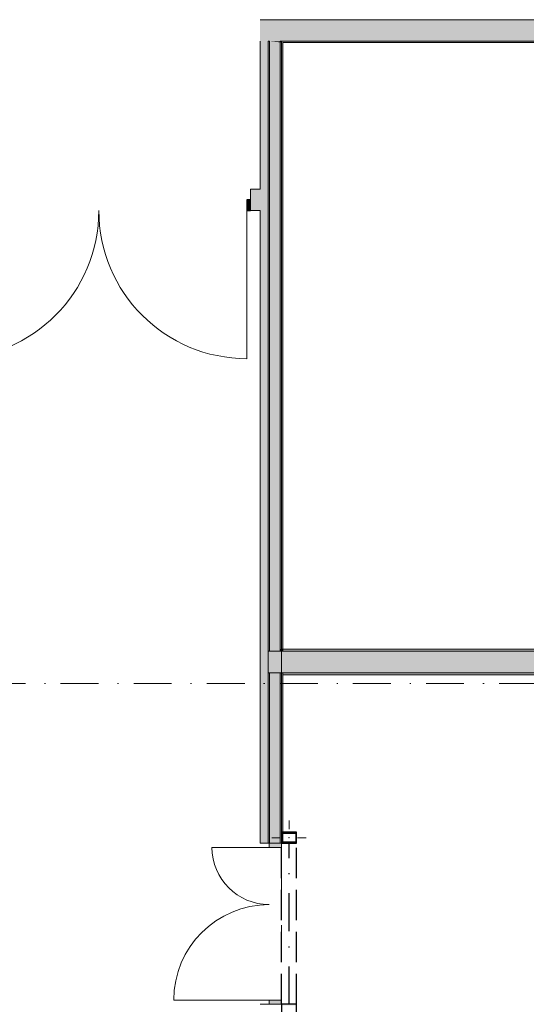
# Model space of a CAD drawing. Header units: millimetres. Extents: x 0 to 1184, y 0 to 836.
# Tile 11 of 61: x 183 to 230, y 690 to 781. Entities that reach past the tile are written whole.
import ezdxf
from ezdxf.xclip import XClip

# ---------------------------------------------------------------- set-up
doc = ezdxf.new("R2010")
doc.units = ezdxf.units.MM
doc.header["$MEASUREMENT"] = 0
doc.header["$XCLIPFRAME"] = 0
for name, pattern in [('Невидимая', [3.912222, 2.822222, -1.09]), ('Штриховая', [5.644444, 2.822222, -2.822222]), ('Штрихпунктирная', [6.702778, 3.527778, -1.763889, 0, -1.411111])]:
    doc.linetypes.add(name, pattern=pattern)
for name, color, linetype in [('Конструктив - ГКЛ', 7, 'Continuous'), ('Конструктив - Стена сущ для Кладочного плана', 7, 'Continuous'), ('Конструктив - Стены Блок 200 нов', 7, 'Continuous'), ('Конструктив - Стены Внутр сущ.', 7, 'Continuous'), ('УЛИЦА_Стойки стропильные', 7, 'Continuous'), ('Элемент Модели - Зона', 7, 'Continuous'), ('Элемент Модели - Оси', 7, 'Continuous')]:
    doc.layers.add(name, color=color, linetype=linetype)

# ---------------------------------------------------------------- blocks, each defined once
blk = doc.blocks.new('Чертеж_4_4', base_point=(-278.479, 89.564))
at = {"layer": 'Конструктив - ГКЛ', "linetype": 'Continuous', "lineweight": 0, "true_color": 0x000000}
for points in [[(206.396, 779.314), (206.271, 779.314), (206.396, 779.302)], [(206.396, 722.564), (206.396, 779.302), (206.271, 779.314), (206.271, 722.564)], [(206.396, 779.302), (207.396, 779.206), (207.396, 779.314), (206.396, 779.314)], [(207.396, 722.564), (207.396, 779.206), (206.396, 779.302), (206.396, 722.564)], [(207.396, 779.206), (207.521, 779.194), (207.521, 779.314), (207.396, 779.314)], [(207.521, 779.194), (207.396, 779.206), (207.396, 779.194)], [(207.521, 722.814), (207.521, 779.194), (207.396, 779.194), (207.396, 722.814)], [(207.641, 722.814), (207.641, 779.194), (207.521, 779.194), (207.521, 722.814)], [(207.571, 779.194), (242.371, 779.194), (242.371, 779.314), (207.571, 779.314)], [(207.521, 722.564), (207.521, 722.764), (207.396, 722.764), (207.396, 722.564)], [(207.641, 722.564), (207.641, 722.764), (207.521, 722.764), (207.521, 722.564)], [(206.271, 720.564), (206.271, 704.716), (206.396, 704.716), (206.396, 720.564)], [(206.396, 720.564), (206.396, 704.716), (207.396, 704.716), (207.396, 720.564)], [(207.396, 720.564), (207.396, 704.716), (207.521, 704.716), (207.521, 720.564)], [(207.521, 720.564), (207.521, 705.716), (207.641, 705.716), (207.641, 720.564)], [(207.601, 704.796), (207.641, 704.796), (207.641, 705.636), (207.601, 705.636)]]:
    blk.add_hatch(color=18, dxfattribs=at).paths.add_polyline_path(points)
at = {"layer": 'Конструктив - Стена сущ для Кладочного плана', "linetype": 'Continuous', "lineweight": 0, "true_color": 0x000000}
blk.add_hatch(color=18, dxfattribs=at).paths.add_polyline_path([(205.521, 781.314), (205.521, 779.314), (301.721, 779.314), (301.721, 781.314)])
at = {"layer": 'Конструктив - Стены Блок 200 нов', "linetype": 'Continuous', "lineweight": 0, "true_color": 0x000000}
for points in [[(278.321, 722.764), (207.641, 722.764), (207.641, 722.564), (278.321, 722.564)], [(206.396, 720.564), (206.396, 722.564), (206.271, 722.564), (206.271, 720.564)], [(207.396, 720.564), (207.396, 722.564), (206.396, 722.564), (206.396, 720.564)], [(207.521, 720.564), (207.521, 722.564), (207.396, 722.564), (207.396, 720.564)], [(207.641, 720.564), (207.641, 722.564), (207.521, 722.564), (207.521, 720.564)], [(207.641, 722.564), (207.641, 720.564), (258.521, 720.564), (258.521, 722.564)], [(207.641, 720.564), (207.641, 720.364), (258.521, 720.364), (258.521, 720.564)]]:
    blk.add_hatch(color=18, dxfattribs=at).paths.add_polyline_path(points)
at = {"layer": 'Конструктив - Стены Внутр сущ.', "linetype": 'Continuous', "lineweight": 0, "true_color": 0x000000}
for points in [[(205.521, 779.314), (205.521, 704.716), (207.521, 704.716), (207.521, 779.314)], [(204.621, 763.559), (205.521, 763.559), (205.521, 765.559), (204.621, 765.559)], [(204.621, 764.559), (204.301, 764.559), (204.301, 763.559), (204.621, 763.559)], [(207.521, 704.716), (206.371, 704.716), (206.371, 704.316), (207.521, 704.316)], [(206.371, 689.716), (207.521, 689.716), (207.521, 690.116), (206.371, 690.116)]]:
    blk.add_hatch(color=18, dxfattribs=at).paths.add_polyline_path(points)
at = {"layer": 'УЛИЦА_Стойки стропильные', "linetype": 'Continuous', "lineweight": 0, "true_color": 0x000000}
h = blk.add_hatch(color=18, dxfattribs=at)
h.paths.add_polyline_path([(208.921, 704.716), (208.921, 705.716), (207.521, 705.716), (207.521, 704.716)])
h.paths.add_polyline_path([(208.841, 704.796), (207.601, 704.796), (207.601, 705.636), (208.841, 705.636)], flags=0)
h = blk.add_hatch(color=18, dxfattribs=at)
h.paths.add_polyline_path([(208.921, 688.716), (208.921, 689.716), (207.521, 689.716), (207.521, 688.716)])
h.paths.add_polyline_path([(208.841, 688.796), (207.601, 688.796), (207.601, 689.636), (208.841, 689.636)], flags=0)
at = {"layer": 'Конструктив - ГКЛ', "color": 251, "linetype": 'Continuous', "lineweight": 20, "true_color": 0x575757}
for p, q in [((206.396, 779.302), (206.396, 779.314)), ((206.396, 779.302), (206.396, 722.564)), ((207.396, 779.206), (207.396, 779.314)), ((207.396, 722.814), (207.396, 779.206)), ((207.396, 722.814), (207.396, 722.764)), ((207.396, 722.564), (207.396, 722.764)), ((206.396, 722.564), (206.271, 722.564)), ((206.271, 722.564), (206.271, 720.564)), ((206.396, 722.564), (206.271, 722.564)), ((207.396, 722.564), (206.396, 722.564)), ((207.396, 722.564), (206.396, 722.564)), ((207.521, 722.564), (207.396, 722.564)), ((207.521, 722.564), (207.396, 722.564)), ((207.641, 722.564), (207.521, 722.564)), ((207.521, 722.564), (207.521, 720.564)), ((207.641, 722.564), (207.521, 722.564)), ((206.271, 720.564), (206.396, 720.564)), ((206.271, 720.564), (206.396, 720.564)), ((206.396, 720.564), (207.396, 720.564)), ((206.396, 720.564), (207.396, 720.564)), ((206.396, 720.564), (206.396, 704.716)), ((207.396, 720.564), (207.521, 720.564)), ((207.396, 720.564), (207.521, 720.564)), ((207.396, 704.716), (207.396, 720.564)), ((207.521, 720.564), (207.641, 720.564)), ((207.521, 720.564), (207.641, 720.564))]:
    blk.add_line(p, q, dxfattribs=at)
at = {"layer": 'Конструктив - ГКЛ', "color": 251, "linetype": 'Continuous', "lineweight": 20, "true_color": 0x575757, "flags": 128}
for points in [[(206.271, 779.314), (206.396, 779.314)], [(206.271, 779.314), (206.271, 704.716)], [(207.396, 779.314), (207.521, 779.314)], [(466.471, 779.314), (207.521, 779.314)], [(207.521, 779.194), (207.521, 705.716)], [(207.521, 722.814), (207.521, 779.194)], [(207.641, 779.194), (242.371, 779.194)], [(207.641, 722.814), (207.641, 779.194)], [(207.521, 722.564), (207.521, 722.764)], [(207.641, 722.564), (207.641, 722.764)], [(207.521, 705.716), (207.521, 720.564)], [(207.641, 705.716), (207.641, 720.564)], [(207.641, 704.796), (207.641, 705.636)], [(206.271, 704.716), (206.396, 704.716)], [(207.396, 704.716), (207.521, 704.716)]]:
    blk.add_lwpolyline(points, dxfattribs=at)
at = {"layer": 'Конструктив - Стена сущ для Кладочного плана', "color": 251, "linetype": 'Невидимая', "lineweight": 30, "true_color": 0x575757}
for p, q in [((207.521, 689.716), (207.521, 704.716)), ((208.921, 704.716), (207.521, 704.716)), ((208.921, 689.716), (208.921, 704.716)), ((208.921, 689.716), (207.521, 689.716))]:
    blk.add_line(p, q, dxfattribs=at)
at = {"layer": 'Конструктив - Стена сущ для Кладочного плана', "color": 251, "linetype": 'Штрихпунктирная', "lineweight": 30, "true_color": 0x575757}
blk.add_line((208.221, 689.716), (208.221, 704.716), dxfattribs=at)
at = {"layer": 'Конструктив - Стена сущ для Кладочного плана', "color": 251, "linetype": 'Continuous', "lineweight": 20, "true_color": 0x575757, "flags": 128}
for points in [[(301.721, 781.314), (205.521, 781.314)], [(207.521, 779.314), (301.721, 779.314)]]:
    blk.add_lwpolyline(points, dxfattribs=at)
at = {"layer": 'Конструктив - Стены Блок 200 нов', "color": 251, "linetype": 'Continuous', "lineweight": 20, "true_color": 0x575757}
for p, q in [((258.521, 722.564), (207.641, 722.564)), ((207.641, 720.564), (258.521, 720.564))]:
    blk.add_line(p, q, dxfattribs=at)
at = {"layer": 'Конструктив - Стены Блок 200 нов', "color": 251, "linetype": 'Continuous', "lineweight": 20, "true_color": 0x575757, "flags": 128}
for points in [[(278.321, 722.764), (207.641, 722.764)], [(207.641, 722.764), (207.641, 722.564)], [(207.641, 720.564), (207.641, 720.364)], [(207.641, 720.364), (258.521, 720.364)]]:
    blk.add_lwpolyline(points, dxfattribs=at)
at = {"layer": 'Конструктив - Стены Внутр сущ.', "color": 251, "linetype": 'Continuous', "lineweight": 20, "true_color": 0x575757}
for p, q in [((204.621, 765.559), (205.051, 765.559)), ((204.621, 764.559), (204.621, 765.559)), ((204.621, 764.559), (204.621, 765.559)), ((204.621, 764.559), (204.621, 765.559)), ((204.621, 765.559), (205.051, 765.559)), ((204.621, 765.559), (205.051, 765.559)), ((204.621, 763.559), (204.621, 764.559)), ((204.621, 763.559), (204.621, 764.559)), ((204.621, 763.559), (204.621, 764.559)), ((204.621, 763.559), (205.051, 763.559)), ((204.621, 763.559), (205.051, 763.559)), ((204.621, 763.559), (205.051, 763.559)), ((206.371, 704.716), (205.521, 704.716)), ((206.371, 704.716), (205.521, 704.716)), ((207.521, 704.716), (206.371, 704.716)), ((207.521, 704.716), (206.371, 704.716)), ((207.521, 704.716), (206.371, 704.716)), ((206.371, 689.716), (205.521, 689.716)), ((206.371, 689.716), (205.521, 689.716)), ((207.521, 689.716), (206.371, 689.716)), ((207.521, 689.716), (206.371, 689.716)), ((207.521, 689.716), (206.371, 689.716))]:
    blk.add_line(p, q, dxfattribs=at)
at = {"layer": 'Конструктив - Стены Внутр сущ.', "color": 251, "linetype": 'Continuous', "lineweight": 30, "true_color": 0x575757}
for p, q in [((204.621, 764.559), (204.301, 764.559)), ((204.301, 764.559), (204.301, 763.559)), ((204.621, 763.559), (204.621, 764.559)), ((204.301, 763.559), (204.621, 763.559))]:
    blk.add_line(p, q, dxfattribs=at)
at = {"layer": 'Конструктив - Стены Внутр сущ.', "color": 251, "linetype": 'Continuous', "lineweight": 15, "true_color": 0x575757}
blk.add_line((204.301, 763.559), (204.301, 749.779), dxfattribs=at)
at = {"layer": 'Конструктив - Стены Внутр сущ.', "color": 251, "linetype": 'Continuous', "lineweight": 5, "true_color": 0x575757}
for p, q in [((206.371, 704.316), (206.371, 704.716)), ((206.371, 704.716), (207.521, 704.716)), ((207.521, 704.716), (207.521, 704.316)), ((206.371, 704.316), (201.051, 704.316)), ((207.521, 704.316), (206.371, 704.316)), ((206.371, 690.116), (197.491, 690.116)), ((206.371, 689.716), (206.371, 690.116)), ((206.371, 690.116), (207.521, 690.116)), ((207.521, 690.116), (207.521, 689.716)), ((207.521, 689.716), (206.371, 689.716))]:
    blk.add_line(p, q, dxfattribs=at)
at = {"layer": 'Конструктив - Стены Внутр сущ.', "color": 251, "linetype": 'Continuous', "lineweight": 20, "true_color": 0x575757, "flags": 128}
for points in [[(205.521, 779.314), (205.521, 765.559)], [(207.521, 705.716), (207.521, 779.314)], [(205.521, 765.559), (204.621, 765.559)], [(204.621, 763.559), (205.521, 763.559)], [(205.521, 763.559), (205.521, 704.716)]]:
    blk.add_lwpolyline(points, dxfattribs=at)
at = {"layer": 'Конструктив - Стены Внутр сущ.', "color": 251, "linetype": 'Continuous', "lineweight": 5, "true_color": 0x575757}
for centre, radius, start, end in [((176.741, 763.559), 13.78, 270, 0), ((204.301, 763.559), 13.78, 180, 270), ((206.371, 704.316), 5.32, 180, 270), ((206.371, 690.116), 8.88, 90, 180)]:
    blk.add_arc(centre, radius, start, end, dxfattribs=at)
at = {"layer": 'УЛИЦА_Стойки стропильные', "color": 251, "linetype": 'Continuous', "lineweight": 5, "true_color": 0x575757}
for p, q in [((208.221, 706.016), (208.221, 706.816)), ((207.421, 705.216), (206.621, 705.216)), ((208.221, 704.416), (208.221, 703.616)), ((209.021, 705.216), (209.821, 705.216)), ((208.221, 690.016), (208.221, 690.816))]:
    blk.add_line(p, q, dxfattribs=at)
at = {"layer": 'УЛИЦА_Стойки стропильные', "color": 251, "linetype": 'Continuous', "lineweight": 30, "true_color": 0x575757, "flags": 128}
for points in [[(208.921, 704.716), (208.921, 705.716), (207.521, 705.716), (207.521, 704.716)], [(208.841, 704.796), (207.601, 704.796), (207.601, 705.636), (208.841, 705.636)], [(208.921, 688.716), (208.921, 689.716), (207.521, 689.716), (207.521, 688.716)]]:
    blk.add_lwpolyline(points, close=True, dxfattribs=at)
at = {"layer": 'УЛИЦА_Стойки стропильные', "color": 251, "linetype": 'Continuous', "lineweight": 5, "true_color": 0x575757}
blk.add_point((208.221, 705.216), dxfattribs=at)
at = {"layer": 'Элемент Модели - Зона', "color": 7, "linetype": 'Штриховая', "lineweight": 15, "flags": 128}
for points in [[(207.521, 779.314), (207.521, 722.764), (261.521, 722.764), (278.521, 722.764), (278.521, 750.564), (259.521, 750.564), (242.421, 750.564), (242.421, 763.664), (242.421, 779.314)], [(207.521, 615.564), (301.521, 615.564), (301.521, 720.364), (258.521, 720.364), (207.521, 720.364)]]:
    blk.add_lwpolyline(points, close=True, dxfattribs=at)
at = {"layer": 'Элемент Модели - Оси', "color": 7, "linetype": 'Штрихпунктирная', "lineweight": 15}
blk.add_line((71.316, 719.564), (1182.021, 719.564), dxfattribs=at)

msp = doc.modelspace()

# ---------------------------------------------------------------- block references
at = {"color": 161, "linetype": 'Continuous', "lineweight": 40, "true_color": 0x83aefe}
ref = msp.add_blockref('Чертеж_4_4', (-278.479, 89.564), dxfattribs=at)
XClip(ref).set_block_clipping_path([(71.3162990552, 166.9277917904), (1182.0208577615, 831.3911731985)])

doc.saveas('drawing.dxf')
